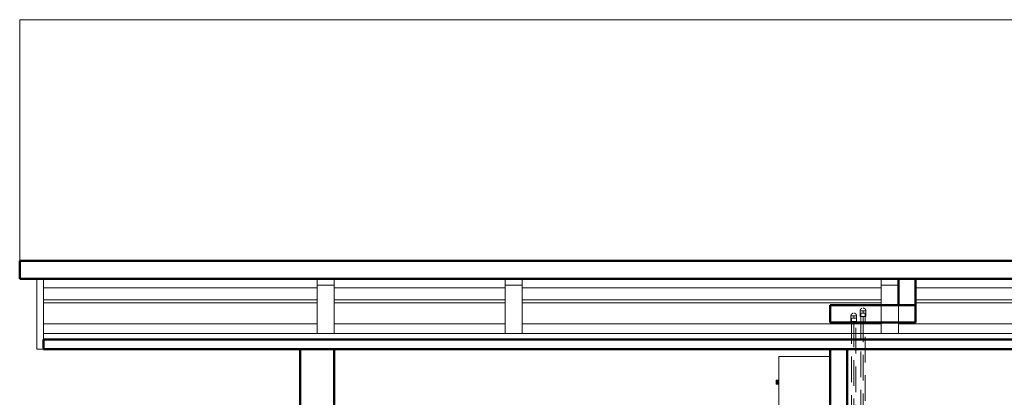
# Model space of a CAD drawing. Header units: millimetres. Extents: x -125 to 21675, y 4748 to 43947.
# Tile 14 of 36: x 9095 to 14854, y 41738 to 43947. Entities that reach past the tile are written whole.
import ezdxf

# ---------------------------------------------------------------- set-up
doc = ezdxf.new("R2010")
doc.units = ezdxf.units.MM
doc.linetypes.add('ADSK_Скрыто', pattern=[300, 150, -150])
doc.linetypes.add('ADSK_Штриховая_ш3 п1_5', pattern=[225, 150, -75])
for name, color, linetype, lineweight in [('A-DETL-____-HDLN', 90, 'ADSK_Скрыто', 9), ('A-DETL-____-MBND', 5, 'ADSK_Штриховая_ш3 п1_5', 20), ('A-GENM-____-MCUT', 13, 'Continuous', 50), ('A-GENM-____-OTLN', 13, 'Continuous', 20), ('A-ROOF-____-MCUT', 132, 'Continuous', 50), ('A-ROOF-____-OTLN', 132, 'Continuous', 20), ('A-WALL-____-MCUT', 113, 'Continuous', 50), ('A-WALL-____-OTLN', 113, 'Continuous', 20), ('I-FURN-____-OTLN', 30, 'Continuous', 20), ('Q-SPCQ-____-MCUT', 91, 'Continuous', 9), ('Q-SPCQ-____-OTLN', 91, 'Continuous', 20)]:
    doc.layers.add(name, color=color, linetype=linetype, lineweight=lineweight)

# ---------------------------------------------------------------- blocks, each defined once
blk = doc.blocks.new('Прямая форма - 83 new-609264-В_Этаж 04_Отопление')
at = {"layer": 'A-GENM-____-MCUT', "lineweight": 9}
for p, q in [((100, 8518.6), (0, 8518.6)), ((0, 8518.6), (0, 8235.7)), ((100, 8235.7), (100, 8518.6)), ((0, 8235.7), (100, 8235.7))]:
    blk.add_line(p, q, dxfattribs=at)
at = {"layer": 'A-GENM-____-OTLN', "lineweight": 9}
blk.add_line((0, 8518.6), (0, 8553.9), dxfattribs=at)
blk = doc.blocks.new('Прямая форма - MORPH-007-609265-В_Этаж 04_Отопление')
blk.add_blockref('Прямая форма - 83 new-609264-В_Этаж 04_Отопление', (0, 0))
blk = doc.blocks.new('Прямая форма - 83 new-609275-В_Этаж 04_Отопление')
at = {"layer": 'Q-SPCQ-____-MCUT', "color": 253}
for p, q in [((12300, 1766), (0, 1766)), ((0, 1734.2), (12300, 1734.2)), ((12300, 1734.2), (12300, 1766))]:
    blk.add_line(p, q, dxfattribs=at)
at = {"layer": 'Q-SPCQ-____-OTLN', "color": 9}
for p, q in [((0, 1767.8), (12300, 1767.8)), ((7300, 1679.4), (5000, 1679.4)), ((9500, 1679.4), (7400, 1679.4)), ((10600, 1679.4), (9600, 1679.4)), ((12300, 1679.4), (10700, 1679.4)), ((5100, 1555.6), (7200, 1555.6)), ((7400, 1555.6), (9500, 1555.6)), ((9600, 1555.6), (10600, 1555.6)), ((10700, 1555.6), (12300, 1555.6)), ((7200, 1538), (5100, 1538)), ((9500, 1538), (7400, 1538)), ((10600, 1538), (9600, 1538)), ((12300, 1538), (10700, 1538)), ((7200, 1467.2), (5100, 1467.2)), ((9500, 1467.2), (7400, 1467.2)), ((10600, 1467.2), (9600, 1467.2)), ((12300, 1467.2), (10700, 1467.2))]:
    blk.add_line(p, q, dxfattribs=at)
blk = doc.blocks.new('Прямая форма - FU - 050-609276-В_Этаж 04_Отопление')
blk.add_blockref('Прямая форма - 83 new-609275-В_Этаж 04_Отопление', (0, 0))
blk = doc.blocks.new('Family - 83 new-609316-В_Этаж 04_Отопление')
at = {"layer": 'A-ROOF-____-MCUT', "color": 53}
for p, q in [((10940, -3903.9), (-1640, -3903.9)), ((10940, -4010), (10940, -3903.9)), ((-1640, -4010), (10940, -4010))]:
    blk.add_line(p, q, dxfattribs=at)
at = {"layer": 'A-ROOF-____-OTLN', "color": 9}
for p, q in [((10940, -5420.7), (10940, -4010)), ((-1640, -5420.7), (10940, -5420.7))]:
    blk.add_line(p, q, dxfattribs=at)
blk = doc.blocks.new('Family - RT - 008-609317-В_Этаж 04_Отопление')
blk.add_blockref('Family - 83 new-609316-В_Этаж 04_Отопление', (0, 0))
blk = doc.blocks.new('Family - 83 new-609336-В_Этаж 04_Отопление')
at = {"layer": 'A-ROOF-____-MCUT', "color": 53}
for p, q in [((10800, -3493.8), (-1500, -3493.8)), ((10800, -3550.4), (10800, -3493.8)), ((-1500, -3550.4), (10800, -3550.4))]:
    blk.add_line(p, q, dxfattribs=at)
blk = doc.blocks.new('Family - RT - 008-609337-В_Этаж 04_Отопление')
blk.add_blockref('Family - 83 new-609336-В_Этаж 04_Отопление', (0, 0))
blk = doc.blocks.new('Прямая форма - 83 new-609360-В_Этаж 04_Отопление')
at = {"layer": 'A-GENM-____-MCUT', "lineweight": 9}
for p, q in [((100, 8518.6), (0, 8518.6)), ((0, 8518.6), (0, 8235.7)), ((100, 8235.7), (100, 8518.6)), ((0, 8235.7), (100, 8235.7))]:
    blk.add_line(p, q, dxfattribs=at)
at = {"layer": 'A-GENM-____-OTLN', "lineweight": 9}
for p, q in [((0, 8553.9), (0, 8518.6)), ((100, 8518.6), (100, 8553.9))]:
    blk.add_line(p, q, dxfattribs=at)
blk = doc.blocks.new('Прямая форма - MORPH-007-609361-В_Этаж 04_Отопление')
blk.add_blockref('Прямая форма - 83 new-609360-В_Этаж 04_Отопление', (0, 0))
blk = doc.blocks.new('Прямая форма - 83 new-609370-В_Этаж 04_Отопление')
at = {"layer": 'A-GENM-____-MCUT', "lineweight": 9}
for p, q in [((100, 8518.6), (0, 8518.6)), ((0, 8518.6), (0, 8235.7)), ((100, 8235.7), (100, 8518.6)), ((0, 8235.7), (100, 8235.7))]:
    blk.add_line(p, q, dxfattribs=at)
at = {"layer": 'A-GENM-____-OTLN', "lineweight": 9}
for p, q in [((0, 8553.9), (0, 8518.6)), ((100, 8518.6), (100, 8553.9))]:
    blk.add_line(p, q, dxfattribs=at)
blk = doc.blocks.new('Прямая форма - MORPH-007-609371-В_Этаж 04_Отопление')
blk.add_blockref('Прямая форма - 83 new-609370-В_Этаж 04_Отопление', (0, 0))
blk = doc.blocks.new('Прямая форма - 83 new-610925-В_Этаж 04_Отопление')
at = {"layer": 'A-WALL-____-MCUT', "color": 53}
for p, q in [((153.9, 100), (0, 100)), ((0, 100), (0, 0)), ((153.9, 0), (153.9, 100)), ((0, 0), (153.9, 0))]:
    blk.add_line(p, q, dxfattribs=at)
blk = doc.blocks.new('Прямая форма - SW - 005-610926-В_Этаж 04_Отопление')
blk.add_blockref('Прямая форма - 83 new-610925-В_Этаж 04_Отопление', (0, 0))
blk = doc.blocks.new('Прямая форма - 83 new-610945-В_Этаж 04_Отопление')
at = {"layer": 'A-WALL-____-MCUT', "color": 53}
for p, q in [((1843.8, 100), (0, 100)), ((0, 100), (0, 0)), ((1843.8, 0), (1843.8, 100)), ((0, 0), (1843.8, 0))]:
    blk.add_line(p, q, dxfattribs=at)
blk = doc.blocks.new('Прямая форма - SW - 014-610946-В_Этаж 04_Отопление')
blk.add_blockref('Прямая форма - 83 new-610945-В_Этаж 04_Отопление', (0, 0))
blk = doc.blocks.new('Прямая форма - 83 new-611774-В_Этаж 04_Отопление')
at = {"layer": 'A-WALL-____-MCUT', "color": 53}
for p, q in [((6543.8, 0), (5902.4, 0)), ((6543.8, -200), (6543.8, 0)), ((5902.4, -200), (6543.8, -200))]:
    blk.add_line(p, q, dxfattribs=at)
blk = doc.blocks.new('Прямая форма - SW - 008-611775-В_Этаж 04_Отопление')
blk.add_blockref('Прямая форма - 83 new-611774-В_Этаж 04_Отопление', (0, 0))
blk = doc.blocks.new('Прямая форма - 83 new-611788-В_Этаж 04_Отопление')
at = {"layer": 'A-WALL-____-MCUT', "color": 53}
for p, q in [((0, 100), (0, 0)), ((500, 100), (0, 100)), ((500, 0), (500, 100)), ((0, 0), (500, 0))]:
    blk.add_line(p, q, dxfattribs=at)
blk = doc.blocks.new('Прямая форма - SW - 005-611789-В_Этаж 04_Отопление')
blk.add_blockref('Прямая форма - 83 new-611788-В_Этаж 04_Отопление', (0, 0))
blk = doc.blocks.new('Прямая форма - 83 new-V1-В_Этаж 04_Отопление')
at = {"layer": 'I-FURN-____-OTLN', "color": 9}
for p, q in [((-1050, -300), (-1050, 0)), ((-565.4, 0), (-565.4, -30)), ((-565.4, 0), (-565.4, -30)), ((-378.3, 0), (-378.3, -30)), ((-378.3, 0), (-378.3, -30)), ((-189.6, 0), (-189.6, -30)), ((-189.6, 0), (-189.6, -30)), ((0, 0), (0, -30)), ((0, 0), (0, -30)), ((189.6, 0), (189.6, -30)), ((189.6, 0), (189.6, -30)), ((378.3, 0), (378.3, -30)), ((378.3, 0), (378.3, -30)), ((565.4, 0), (565.4, -30)), ((565.4, 0), (565.4, -30)), ((-750, -300), (-750, 0)), ((-565.4, -30), (-750, -30)), ((-750, -30), (-565.4, -30)), ((-730, -50), (-728.5, -42.3)), ((-730, -1950), (-730, -50)), ((-729.3, -50.1), (-730, -50)), ((-729.3, -50.1), (-727.8, -42.6)), ((-729.3, -1949.9), (-729.3, -50.1)), ((-724.1, -50.6), (-729.3, -50.1)), ((-728.5, -42.3), (-724.1, -35.9)), ((-727.8, -42.6), (-728.5, -42.3)), ((-727.8, -42.6), (-723.7, -36.3)), ((-723, -44.6), (-727.8, -42.6)), ((-724.1, -35.9), (-717.7, -31.5)), ((-723.7, -36.3), (-724.1, -35.9)), ((-724.1, -50.6), (-723, -44.6)), ((-724.1, -1949.4), (-724.1, -50.6)), ((-715.2, -51.5), (-724.1, -50.6)), ((-723.7, -36.3), (-717.4, -32.2)), ((-719.9, -40.1), (-723.7, -36.3)), ((-723, -44.6), (-719.9, -40.1)), ((-714.5, -48.1), (-723, -44.6)), ((-719.9, -40.1), (-715.4, -37)), ((-713.5, -46.5), (-719.9, -40.1)), ((-717.7, -31.5), (-710, -30)), ((-717.4, -32.2), (-717.7, -31.5)), ((-717.4, -32.2), (-709.9, -30.7)), ((-715.4, -37), (-717.4, -32.2)), ((-715.4, -37), (-709.4, -35.9)), ((-711.9, -45.5), (-715.4, -37)), ((-715.2, -51.5), (-714.5, -48.1)), ((-715.2, -1948.5), (-715.2, -51.5)), ((-710, -52), (-715.2, -51.5)), ((-714.5, -48.1), (-713.5, -46.5)), ((-710, -50), (-714.5, -48.1)), ((-713.5, -46.5), (-711.9, -45.5)), ((-710, -50), (-713.5, -46.5)), ((-711.9, -45.5), (-708.5, -44.8)), ((-710, -50), (-711.9, -45.5)), ((-709.9, -30.7), (-710, -30)), ((-709.7, -50.3), (-710, -50)), ((-710, -52), (-709.7, -50.3)), ((-710, -1948), (-710, -52)), ((-709.9, -30.7), (709.9, -30.7)), ((-709.4, -35.9), (-709.9, -30.7)), ((-709.7, -50.3), (-708, -50)), ((-709.4, -35.9), (709.4, -35.9)), ((-708.5, -44.8), (-709.4, -35.9)), ((-708.5, -44.8), (708.5, -44.8)), ((-708, -50), (-708.5, -44.8)), ((-708, -50), (708, -50)), ((-378.3, -30), (-565.4, -30)), ((-565.4, -30), (-378.3, -30)), ((-189.6, -30), (-378.3, -30)), ((-378.3, -30), (-189.6, -30)), ((0, -30), (-189.6, -30)), ((-189.6, -30), (0, -30)), ((189.6, -30), (0, -30)), ((0, -30), (189.6, -30)), ((378.3, -30), (189.6, -30)), ((189.6, -30), (378.3, -30)), ((378.3, -30), (565.4, -30)), ((378.3, -30), (565.4, -30)), ((565.4, -30), (750, -30)), ((565.4, -30), (750, -30)), ((708, -50), (708.5, -44.8)), ((708, -50), (709.7, -50.3)), ((708.5, -44.8), (709.4, -35.9)), ((708.5, -44.8), (711.9, -45.5)), ((709.4, -35.9), (709.9, -30.7)), ((709.4, -35.9), (715.4, -37)), ((709.7, -50.3), (710, -50)), ((709.7, -50.3), (710, -52)), ((709.9, -30.7), (710, -30)), ((709.9, -30.7), (717.4, -32.2)), ((710, -30), (717.7, -31.5)), ((710, -50), (711.9, -45.5)), ((710, -50), (713.5, -46.5)), ((710, -50), (714.5, -48.1)), ((710, -52), (715.2, -51.5)), ((710, -52), (710, -1948)), ((711.9, -45.5), (715.4, -37)), ((711.9, -45.5), (713.5, -46.5)), ((713.5, -46.5), (719.9, -40.1)), ((713.5, -46.5), (714.5, -48.1)), ((714.5, -48.1), (723, -44.6)), ((714.5, -48.1), (715.2, -51.5)), ((715.2, -51.5), (724.1, -50.6)), ((715.2, -51.5), (715.2, -1948.5)), ((715.4, -37), (717.4, -32.2)), ((715.4, -37), (719.9, -40.1)), ((717.4, -32.2), (717.7, -31.5)), ((717.4, -32.2), (723.7, -36.3)), ((717.7, -31.5), (724.1, -35.9)), ((719.9, -40.1), (723.7, -36.3)), ((719.9, -40.1), (723, -44.6)), ((723, -44.6), (727.8, -42.6)), ((723, -44.6), (724.1, -50.6)), ((723.7, -36.3), (724.1, -35.9)), ((723.7, -36.3), (727.8, -42.6)), ((724.1, -35.9), (728.5, -42.3)), ((724.1, -50.6), (729.3, -50.1)), ((724.1, -50.6), (724.1, -1949.4)), ((727.8, -42.6), (728.5, -42.3)), ((727.8, -42.6), (729.3, -50.1)), ((728.5, -42.3), (730, -50)), ((729.3, -50.1), (730, -50)), ((729.3, -50.1), (729.3, -1949.9)), ((730, -50), (730, -1950)), ((-750, -300), (-1050, -300)), ((-912, -315), (-912, -300)), ((-912, -315), (-910.4, -315)), ((-910.4, -315), (-910.4, -300)), ((-910.4, -315), (-906, -315)), ((-906, -315), (-906, -300)), ((-906, -315), (-900, -315)), ((-900, -315), (-900, -300)), ((-900, -315), (-894, -315)), ((-894, -315), (-894, -300)), ((-894, -315), (-889.6, -315)), ((-889.6, -315), (-889.6, -300)), ((-889.6, -315), (-888, -315)), ((-888, -315), (-888, -300)), ((-750, -1970), (-750, -300)), ((750, -900), (750, -1970)), ((-730, -1950), (-729.3, -1949.9)), ((-728.5, -1957.7), (-730, -1950)), ((-729.3, -1949.9), (-724.1, -1949.4)), ((-727.8, -1957.4), (-729.3, -1949.9)), ((-727.8, -1957.4), (-728.5, -1957.7)), ((-724.1, -1964.1), (-728.5, -1957.7)), ((-723, -1955.4), (-727.8, -1957.4)), ((-723.7, -1963.7), (-727.8, -1957.4)), ((-724.1, -1949.4), (-715.2, -1948.5)), ((-723, -1955.4), (-724.1, -1949.4)), ((-714.5, -1951.9), (-723, -1955.4)), ((-719.9, -1959.9), (-723, -1955.4)), ((-713.5, -1953.5), (-719.9, -1959.9)), ((-711.9, -1954.5), (-715.4, -1963)), ((-715.2, -1948.5), (-710, -1948)), ((-714.5, -1951.9), (-715.2, -1948.5)), ((-710, -1950), (-714.5, -1951.9)), ((-713.5, -1953.5), (-714.5, -1951.9)), ((-710, -1950), (-713.5, -1953.5)), ((-711.9, -1954.5), (-713.5, -1953.5)), ((-710, -1950), (-711.9, -1954.5)), ((-708.5, -1955.2), (-711.9, -1954.5)), ((-709.7, -1949.7), (-710, -1948)), ((-709.7, -1949.7), (-710, -1950)), ((-708, -1950), (-709.7, -1949.7)), ((-708.5, -1955.2), (-709.4, -1964.1)), ((-708, -1950), (-708.5, -1955.2)), ((708.5, -1955.2), (-708.5, -1955.2)), ((708, -1950), (-708, -1950)), ((709.7, -1949.7), (708, -1950)), ((708, -1950), (708.5, -1955.2)), ((711.9, -1954.5), (708.5, -1955.2)), ((708.5, -1955.2), (709.4, -1964.1)), ((710, -1948), (709.7, -1949.7)), ((709.7, -1949.7), (710, -1950)), ((710, -1948), (715.2, -1948.5)), ((710, -1950), (714.5, -1951.9)), ((710, -1950), (713.5, -1953.5)), ((710, -1950), (711.9, -1954.5)), ((713.5, -1953.5), (711.9, -1954.5)), ((711.9, -1954.5), (715.4, -1963)), ((714.5, -1951.9), (713.5, -1953.5)), ((713.5, -1953.5), (719.9, -1959.9)), ((715.2, -1948.5), (714.5, -1951.9)), ((714.5, -1951.9), (723, -1955.4)), ((715.2, -1948.5), (724.1, -1949.4)), ((723, -1955.4), (719.9, -1959.9)), ((724.1, -1949.4), (723, -1955.4)), ((723, -1955.4), (727.8, -1957.4)), ((727.8, -1957.4), (723.7, -1963.7)), ((724.1, -1949.4), (729.3, -1949.9)), ((728.5, -1957.7), (724.1, -1964.1)), ((729.3, -1949.9), (727.8, -1957.4)), ((727.8, -1957.4), (728.5, -1957.7)), ((730, -1950), (728.5, -1957.7)), ((729.3, -1949.9), (730, -1950)), ((-750, -1970), (-565.4, -1970)), ((-750, -1970), (-750, -2000)), ((-750, -1970), (-750, -2000)), ((-750, -1970), (-565.4, -1970)), ((-565.4, -2000), (-750, -2000)), ((-750, -2000), (-565.4, -2000)), ((-723.7, -1963.7), (-724.1, -1964.1)), ((-717.7, -1968.5), (-724.1, -1964.1)), ((-719.9, -1959.9), (-723.7, -1963.7)), ((-717.4, -1967.8), (-723.7, -1963.7)), ((-715.4, -1963), (-719.9, -1959.9)), ((-717.4, -1967.8), (-717.7, -1968.5)), ((-710, -1970), (-717.7, -1968.5)), ((-715.4, -1963), (-717.4, -1967.8)), ((-709.9, -1969.3), (-717.4, -1967.8)), ((-709.4, -1964.1), (-715.4, -1963)), ((-709.9, -1969.3), (-710, -1970)), ((-709.4, -1964.1), (-709.9, -1969.3)), ((709.9, -1969.3), (-709.9, -1969.3)), ((709.4, -1964.1), (-709.4, -1964.1)), ((-565.4, -1970), (-378.3, -1970)), ((-565.4, -1970), (-565.4, -2000)), ((-565.4, -1970), (-565.4, -2000)), ((-565.4, -1970), (-378.3, -1970)), ((-378.3, -2000), (-565.4, -2000)), ((-565.4, -2000), (-378.3, -2000)), ((-378.3, -1970), (-189.6, -1970)), ((-378.3, -1970), (-378.3, -2000)), ((-378.3, -1970), (-378.3, -2000)), ((-378.3, -1970), (-189.6, -1970)), ((-189.6, -2000), (-378.3, -2000)), ((-378.3, -2000), (-189.6, -2000)), ((-189.6, -1970), (0, -1970)), ((-189.6, -1970), (-189.6, -2000)), ((-189.6, -1970), (-189.6, -2000)), ((-189.6, -1970), (0, -1970)), ((0, -2000), (-189.6, -2000)), ((-189.6, -2000), (0, -2000)), ((0, -1970), (189.6, -1970)), ((0, -1970), (0, -2000)), ((0, -1970), (0, -2000)), ((0, -1970), (189.6, -1970)), ((189.6, -2000), (0, -2000)), ((0, -2000), (189.6, -2000)), ((189.6, -1970), (378.3, -1970)), ((189.6, -1970), (189.6, -2000)), ((189.6, -1970), (189.6, -2000)), ((189.6, -1970), (378.3, -1970)), ((378.3, -2000), (189.6, -2000)), ((189.6, -2000), (378.3, -2000)), ((378.3, -1970), (565.4, -1970)), ((378.3, -1970), (378.3, -2000)), ((378.3, -1970), (378.3, -2000)), ((378.3, -1970), (565.4, -1970)), ((378.3, -2000), (565.4, -2000)), ((378.3, -2000), (565.4, -2000)), ((565.4, -1970), (750, -1970)), ((565.4, -1970), (565.4, -2000)), ((565.4, -1970), (565.4, -2000)), ((565.4, -1970), (750, -1970)), ((565.4, -2000), (750, -2000)), ((565.4, -2000), (750, -2000)), ((715.4, -1963), (709.4, -1964.1)), ((709.4, -1964.1), (709.9, -1969.3)), ((717.4, -1967.8), (709.9, -1969.3)), ((709.9, -1969.3), (710, -1970)), ((717.7, -1968.5), (710, -1970)), ((719.9, -1959.9), (715.4, -1963)), ((715.4, -1963), (717.4, -1967.8)), ((723.7, -1963.7), (717.4, -1967.8)), ((717.4, -1967.8), (717.7, -1968.5)), ((724.1, -1964.1), (717.7, -1968.5)), ((719.9, -1959.9), (723.7, -1963.7)), ((723.7, -1963.7), (724.1, -1964.1)), ((750, -1970), (750, -2000)), ((750, -1970), (750, -2000))]:
    blk.add_line(p, q, dxfattribs=at)
blk = doc.blocks.new('Прямая форма - FU - 050-611859-В_Этаж 04_Отопление')
blk.add_blockref('Прямая форма - 83 new-V1-В_Этаж 04_Отопление', (0, 0))
blk = doc.blocks.new('Прямая форма - 83 new-612768-В_Этаж 04_Отопление')
at = {"layer": 'A-GENM-____-MCUT', "lineweight": 9}
for p, q in [((-40, -1446.1), (-40, -1856.2)), ((0, -1446.1), (-40, -1446.1)), ((0, -1856.2), (0, -1446.1)), ((-40, -1856.2), (0, -1856.2))]:
    blk.add_line(p, q, dxfattribs=at)
blk = doc.blocks.new('Прямая форма - MORPH-022-612769-В_Этаж 04_Отопление')
blk.add_blockref('Прямая форма - 83 new-612768-В_Этаж 04_Отопление', (0, 0))
blk = doc.blocks.new('83 new_ifc_RVT-1-В_Этаж 04_Отопление')
at = {"layer": 'A-GENM-____-OTLN', "color": 9, "linetype": 'ADSK_Штриховая_ш3 п1_5', "lineweight": 20}
for name, p in [('Прямая форма - MORPH-022-612769-В_Этаж 04_Отопление', (19410.3, 43875.8)), ('Прямая форма - MORPH-007-609361-В_Этаж 04_Отопление', (21010.3, 33875.8)), ('Прямая форма - MORPH-007-609371-В_Этаж 04_Отопление', (22110.3, 33875.8)), ('Прямая форма - MORPH-007-609265-В_Этаж 04_Отопление', (24310.3, 33875.8))]:
    blk.add_blockref(name, p, dxfattribs=at)
at = {"layer": 'A-ROOF-____-OTLN', "color": 9, "linetype": 'ADSK_Штриховая_ш3 п1_5', "lineweight": 20, "rotation": 180}
for name in ['Family - RT - 008-609317-В_Этаж 04_Отопление', 'Family - RT - 008-609337-В_Этаж 04_Отопление']:
    blk.add_blockref(name, (30210.3, 38525.8), dxfattribs=at)
at = {"layer": 'A-WALL-____-OTLN', "color": 9, "linetype": 'ADSK_Штриховая_ш3 п1_5', "lineweight": 20}
for name, p, rotation in [('Прямая форма - SW - 005-610926-В_Этаж 04_Отопление', (24510.3, 42275.8), 90), ('Прямая форма - SW - 005-611789-В_Этаж 04_Отопление', (24510.3, 42275.8), 180), ('Прямая форма - SW - 008-611775-В_Этаж 04_Отопление', (20910.3, 35475.8), 90), ('Прямая форма - SW - 014-610946-В_Этаж 04_Отопление', (24110.3, 40175.8), 90)]:
    blk.add_blockref(name, p, dxfattribs=dict(at, rotation=rotation))
at = {"layer": 'I-FURN-____-OTLN', "color": 9, "linetype": 'ADSK_Штриховая_ш3 п1_5', "lineweight": 20, "rotation": 270}
blk.add_blockref('Прямая форма - FU - 050-611859-В_Этаж 04_Отопление', (24010.3, 40925.8), dxfattribs=at)
at = {"layer": 'Q-SPCQ-____-OTLN', "color": 9, "linetype": 'ADSK_Штриховая_ш3 п1_5', "lineweight": 20, "rotation": 180}
blk.add_blockref('Прямая форма - FU - 050-609276-В_Этаж 04_Отопление', (31710.3, 43845.8), dxfattribs=at)
blk = doc.blocks.new('ADSK_Полипропилен_Отвод - Универсальный-1567102-В_Этаж 04_Отопление')
at = {"layer": 'A-DETL-____-MBND', "color": 10}
for p, q in [((24132.7, 42213.6), (24132.7, 42180.6)), ((24132.7, 42213.6), (24165.7, 42213.6)), ((24132.7, 42180.6), (24149.2, 42180.6)), ((24149.2, 42180.6), (24165.7, 42180.6)), ((24165.7, 42180.6), (24165.7, 42213.6))]:
    blk.add_line(p, q, dxfattribs=at)
for start, end in [(112.04278, 180), (68.83074, 90), (0, 60)]:
    blk.add_arc((24149.2, 42213.6), 16.5, start, end, dxfattribs=at)
blk = doc.blocks.new('ADSK_Полипропилен_Отвод - Универсальный-V7-В_Этаж 04_Отопление')
at = {"layer": 'A-DETL-____-MBND', "color": 170}
for p, q in [((24186.7, 42243.6), (24186.7, 42210.6)), ((24186.7, 42243.6), (24219.7, 42243.6)), ((24219.7, 42210.6), (24219.7, 42243.6)), ((24186.7, 42210.6), (24203.2, 42210.6)), ((24203.2, 42210.6), (24219.7, 42210.6))]:
    blk.add_line(p, q, dxfattribs=at)
for start, end in [(112.04278, 180), (68.83074, 90), (0, 60)]:
    blk.add_arc((24203.2, 42243.6), 16.5, start, end, dxfattribs=at)

msp = doc.modelspace()

# ---------------------------------------------------------------- linework, layer by layer
at = {"layer": 'A-DETL-____-HDLN', "color": 5}
msp.add_line((14040.3, 42230.6), (14015.3, 42230.6), dxfattribs=at)
at = {"layer": 'A-DETL-____-HDLN', "color": 1}
msp.add_line((13986.3, 42200.6), (13961.3, 42200.6), dxfattribs=at)
at = {"layer": 'A-DETL-____-MBND', "color": 170}
for p, q in [((14015.3, 42230.6), (14015.3, 39016.6)), ((14027.8, 42243.6), (14027.8, 42230.6)), ((14040.3, 39016.6), (14040.3, 42230.6)), ((14027.8, 42210.6), (14027.8, 39036.6))]:
    msp.add_line(p, q, dxfattribs=at)
at = {"layer": 'A-DETL-____-MBND', "color": 10}
for p, q in [((13961.3, 42200.6), (13961.3, 40868.1)), ((13973.8, 42213.6), (13973.8, 42200.6)), ((13973.8, 42180.6), (13973.8, 40868.1)), ((13986.3, 40868.1), (13986.3, 42200.6))]:
    msp.add_line(p, q, dxfattribs=at)

# ---------------------------------------------------------------- block references
at = {"lineweight": 9}
msp.add_blockref('83 new_ifc_RVT-1-В_Этаж 04_Отопление', (-10175.4, 0), dxfattribs=at)
at = {"layer": 'A-DETL-____-MBND', "color": 10}
msp.add_blockref('ADSK_Полипропилен_Отвод - Универсальный-1567102-В_Этаж 04_Отопление', (-10175.4, 0), dxfattribs=at)
at = {"layer": 'A-DETL-____-MBND', "color": 170}
msp.add_blockref('ADSK_Полипропилен_Отвод - Универсальный-V7-В_Этаж 04_Отопление', (-10175.4, 0), dxfattribs=at)

doc.saveas('drawing.dxf')
